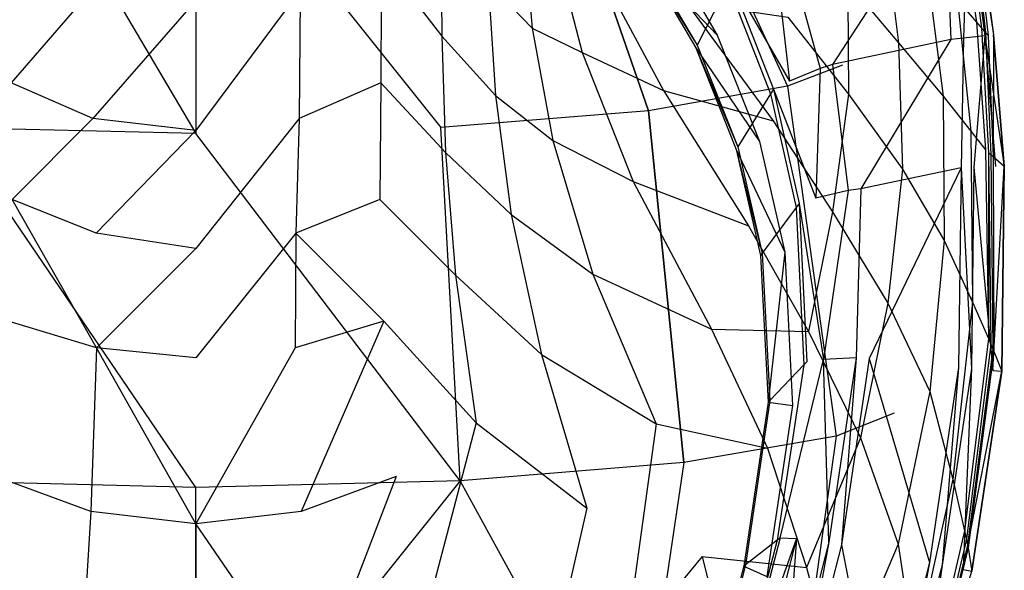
# Model space of a CAD drawing. Extents: x 0 to 0.36, y -0.55 to 0.
# Tile 14 of 25: x 0.141 to 0.36, y -0.353 to -0.231. Entities that reach past the tile are written whole.
import ezdxf

# ---------------------------------------------------------------- set-up
doc = ezdxf.new("R2010")
doc.units = 0
doc.layers.add('L0_WC_N_767710__0___REPLACEMTFO', color=7, linetype='CONTINUOUS')

msp = doc.modelspace()

# ---------------------------------------------------------------- linework, layer by layer
at = {"layer": 'L0_WC_N_767710__0___REPLACEMTFO', "color": 8}
for points, invisible_edges in [([(0.290949, -0.174881, 0.28853), (0.280807, -0.178209, 0.25184), (0.323996, -0.240757, 0.295635), (0.290949, -0.174881, 0.28853)], 14), ([(0.280807, -0.178209, 0.25184), (0.256995, -0.182592, 0.220623), (0.31171, -0.245373, 0.247375), (0.280807, -0.178209, 0.25184)], 14), ([(0.280807, -0.178209, 0.25184), (0.31171, -0.245373, 0.247375), (0.323996, -0.240757, 0.295635), (0.280807, -0.178209, 0.25184)], 14), ([(0.256995, -0.182592, 0.220623), (0.221752, -0.185302, 0.199505), (0.234556, -0.254635, 0.178986), (0.256995, -0.182592, 0.220623)], 14), ([(0.280807, -0.250925, 0.206379), (0.256995, -0.182592, 0.220623), (0.234556, -0.254635, 0.178986), (0.280807, -0.250925, 0.206379)], 14), ([(0.256995, -0.182592, 0.220623), (0.280807, -0.250925, 0.206379), (0.31171, -0.245373, 0.247375), (0.256995, -0.182592, 0.220623)], 14), ([(0.18, -0.255937, 0.169367), (0.138248, -0.185302, 0.199505), (0.125444, -0.254635, 0.178986), (0.18, -0.255937, 0.169367)], 13), ([(0.138248, -0.185302, 0.199505), (0.18, -0.255937, 0.169367), (0.18, -0.186295, 0.192136), (0.138248, -0.185302, 0.199505)], 14), ([(0.18, -0.186295, 0.192136), (0.234556, -0.254635, 0.178986), (0.221752, -0.185302, 0.199505), (0.18, -0.186295, 0.192136)], 14), ([(0.234556, -0.254635, 0.178986), (0.18, -0.186295, 0.192136), (0.18, -0.255937, 0.169367), (0.234556, -0.254635, 0.178986)], 13), ([(0.349275, -0.201923, 0.30366), (0.353842, -0.231167, 0.30299), (0.349556, -0.226242, 0.283064), (0.349275, -0.201923, 0.30366)], 14), ([(0.349275, -0.201923, 0.30366), (0.351363, -0.203689, 0.309002), (0.353842, -0.231167, 0.30299), (0.349275, -0.201923, 0.30366)], 14), ([(0.351363, -0.203689, 0.309002), (0.354909, -0.232451, 0.307774), (0.353842, -0.231167, 0.30299), (0.351363, -0.203689, 0.309002)], 14), ([(0.351363, -0.203689, 0.309002), (0.352569, -0.20461, 0.312911), (0.354909, -0.232451, 0.307774), (0.351363, -0.203689, 0.309002)], 14), ([(0.321763, -0.240612, 0.360159), (0.344156, -0.206061, 0.360159), (0.31142, -0.214233, 0.360159), (0.321763, -0.240612, 0.360159)], 13), ([(0.344156, -0.206061, 0.360159), (0.321763, -0.240612, 0.360159), (0.348112, -0.235002, 0.360159), (0.344156, -0.206061, 0.360159)], 14), ([(0.348112, -0.235002, 0.360159), (0.346982, -0.205675, 0.360159), (0.344156, -0.206061, 0.360159), (0.348112, -0.235002, 0.360159)], 13), ([(0.350949, -0.234694, 0.360159), (0.351694, -0.20503, 0.358283), (0.346982, -0.205675, 0.360159), (0.350949, -0.234694, 0.360159)], 13), ([(0.346982, -0.205675, 0.360159), (0.348112, -0.235002, 0.360159), (0.350949, -0.234694, 0.360159), (0.346982, -0.205675, 0.360159)], 14), ([(0.351694, -0.20503, 0.358283), (0.350949, -0.234694, 0.360159), (0.35569, -0.234186, 0.358283), (0.351694, -0.20503, 0.358283)], 14), ([(0.353599, -0.204769, 0.353756), (0.351694, -0.20503, 0.358283), (0.357633, -0.233981, 0.353755), (0.353599, -0.204769, 0.353756)], 14), ([(0.351694, -0.20503, 0.358283), (0.35569, -0.234186, 0.358283), (0.357633, -0.233981, 0.353755), (0.351694, -0.20503, 0.358283)], 14), ([(0.352569, -0.20461, 0.312911), (0.353147, -0.204971, 0.315641), (0.355801, -0.233466, 0.311987), (0.352569, -0.20461, 0.312911)], 14), ([(0.352569, -0.20461, 0.312911), (0.355801, -0.233466, 0.311987), (0.354909, -0.232451, 0.307774), (0.352569, -0.20461, 0.312911)], 14), ([(0.353564, -0.204784, 0.350791), (0.357615, -0.233988, 0.350791), (0.353147, -0.204971, 0.315641), (0.353564, -0.204784, 0.350791)], 14), ([(0.353147, -0.204971, 0.315641), (0.357615, -0.233988, 0.350791), (0.356424, -0.234124, 0.315116), (0.353147, -0.204971, 0.315641)], 14), ([(0.353147, -0.204971, 0.315641), (0.356424, -0.234124, 0.315116), (0.355801, -0.233466, 0.311987), (0.353147, -0.204971, 0.315641)], 14), ([(0.357633, -0.233981, 0.353755), (0.353564, -0.204784, 0.350791), (0.353599, -0.204769, 0.353756), (0.357633, -0.233981, 0.353755)], 14), ([(0.353564, -0.204784, 0.350791), (0.357633, -0.233981, 0.353755), (0.357615, -0.233988, 0.350791), (0.353564, -0.204784, 0.350791)], 13), ([(0.234536, -0.207336, 0.040068), (0.234729, -0.234235, 0.05273), (0.221329, -0.216843, 0.024404), (0.234536, -0.207336, 0.040068)], 14), ([(0.234536, -0.207336, 0.040068), (0.245118, -0.222417, 0.068796), (0.234729, -0.234235, 0.05273), (0.234536, -0.207336, 0.040068)], 14), ([(0.252667, -0.209013, 0.086273), (0.254902, -0.232489, 0.099644), (0.245118, -0.222417, 0.068796), (0.252667, -0.209013, 0.086273)], 14), ([(0.252667, -0.209013, 0.086273), (0.2602, -0.21527, 0.117436), (0.254902, -0.232489, 0.099644), (0.252667, -0.209013, 0.086273)], 14), ([(0.333263, -0.210032, 0.248315), (0.33641, -0.235722, 0.241692), (0.325126, -0.222225, 0.225454), (0.333263, -0.210032, 0.248315)], 14), ([(0.333263, -0.210032, 0.248315), (0.342748, -0.219077, 0.264729), (0.33641, -0.235722, 0.241692), (0.333263, -0.210032, 0.248315)], 14), ([(0.283515, -0.212571, 0.267567), (0.296096, -0.234051, 0.270416), (0.279202, -0.216294, 0.274714), (0.283515, -0.212571, 0.267567)], 14), ([(0.319029, -0.241454, 0.360159), (0.31142, -0.214233, 0.360159), (0.308844, -0.215478, 0.360159), (0.319029, -0.241454, 0.360159)], 13), ([(0.31142, -0.214233, 0.360159), (0.319029, -0.241454, 0.360159), (0.321763, -0.240612, 0.360159), (0.31142, -0.214233, 0.360159)], 14), ([(0.156785, -0.223982, 0.012054), (0.138835, -0.244684, 0.037902), (0.138671, -0.216843, 0.024404), (0.156785, -0.223982, 0.012054)], 14), ([(0.221329, -0.216843, 0.024404), (0.221165, -0.244684, 0.037902), (0.203215, -0.223982, 0.012054), (0.221329, -0.216843, 0.024404)], 14), ([(0.221329, -0.216843, 0.024404), (0.234729, -0.234235, 0.05273), (0.221165, -0.244684, 0.037902), (0.221329, -0.216843, 0.024404)], 14), ([(0.2602, -0.21527, 0.117436), (0.265994, -0.237936, 0.132129), (0.254902, -0.232489, 0.099644), (0.2602, -0.21527, 0.117436)], 14), ([(0.2602, -0.21527, 0.117436), (0.269275, -0.218761, 0.146344), (0.265994, -0.237936, 0.132129), (0.2602, -0.21527, 0.117436)], 14), ([(0.279202, -0.216294, 0.274714), (0.291586, -0.236239, 0.280369), (0.279472, -0.215648, 0.277641), (0.279202, -0.216294, 0.274714)], 14), ([(0.291586, -0.236239, 0.280369), (0.279202, -0.216294, 0.274714), (0.291276, -0.236845, 0.277437), (0.291586, -0.236239, 0.280369)], 13), ([(0.279202, -0.216294, 0.274714), (0.296096, -0.234051, 0.270416), (0.291276, -0.236845, 0.277437), (0.279202, -0.216294, 0.274714)], 14), ([(0.279472, -0.215648, 0.277641), (0.291586, -0.236239, 0.280369), (0.298468, -0.222782, 0.345447), (0.279472, -0.215648, 0.277641)], 14), ([(0.312186, -0.244265, 0.357483), (0.308844, -0.215478, 0.360159), (0.302448, -0.219277, 0.35749), (0.312186, -0.244265, 0.357483)], 13), ([(0.308844, -0.215478, 0.360159), (0.312186, -0.244265, 0.357483), (0.319029, -0.241454, 0.360159), (0.308844, -0.215478, 0.360159)], 14), ([(0.269275, -0.218761, 0.146344), (0.284104, -0.246371, 0.163434), (0.265994, -0.237936, 0.132129), (0.269275, -0.218761, 0.146344)], 14), ([(0.269275, -0.218761, 0.146344), (0.289072, -0.226687, 0.174788), (0.284104, -0.246371, 0.163434), (0.269275, -0.218761, 0.146344)], 14), ([(0.342748, -0.219077, 0.264729), (0.346382, -0.247644, 0.260169), (0.33641, -0.235722, 0.241692), (0.342748, -0.219077, 0.264729)], 14), ([(0.342748, -0.219077, 0.264729), (0.349556, -0.226242, 0.283064), (0.346382, -0.247644, 0.260169), (0.342748, -0.219077, 0.264729)], 14), ([(0.29906, -0.221624, 0.351048), (0.312186, -0.244265, 0.357483), (0.302448, -0.219277, 0.35749), (0.29906, -0.221624, 0.351048)], 14), ([(0.245118, -0.222417, 0.068796), (0.246723, -0.24748, 0.083432), (0.234729, -0.234235, 0.05273), (0.245118, -0.222417, 0.068796)], 14), ([(0.245118, -0.222417, 0.068796), (0.254902, -0.232489, 0.099644), (0.246723, -0.24748, 0.083432), (0.245118, -0.222417, 0.068796)], 14), ([(0.298468, -0.222782, 0.345447), (0.291586, -0.236239, 0.280369), (0.307962, -0.247096, 0.345664), (0.298468, -0.222782, 0.345447)], 14), ([(0.29906, -0.221624, 0.351048), (0.298468, -0.222782, 0.345447), (0.308593, -0.246076, 0.351024), (0.29906, -0.221624, 0.351048)], 14), ([(0.298468, -0.222782, 0.345447), (0.307962, -0.247096, 0.345664), (0.308593, -0.246076, 0.351024), (0.298468, -0.222782, 0.345447)], 14), ([(0.312186, -0.244265, 0.357483), (0.29906, -0.221624, 0.351048), (0.308593, -0.246076, 0.351024), (0.312186, -0.244265, 0.357483)], 13), ([(0.325126, -0.222225, 0.225454), (0.325285, -0.247171, 0.216816), (0.311784, -0.230024, 0.201662), (0.325126, -0.222225, 0.225454)], 14), ([(0.325126, -0.222225, 0.225454), (0.33641, -0.235722, 0.241692), (0.325285, -0.247171, 0.216816), (0.325126, -0.222225, 0.225454)], 14), ([(0.157046, -0.252592, 0.026384), (0.138835, -0.244684, 0.037902), (0.156785, -0.223982, 0.012054), (0.157046, -0.252592, 0.026384)], 14), ([(0.18, -0.226323, 0.007526), (0.157046, -0.252592, 0.026384), (0.156785, -0.223982, 0.012054), (0.18, -0.226323, 0.007526)], 14), ([(0.203215, -0.223982, 0.012054), (0.18, -0.255281, 0.022056), (0.18, -0.226323, 0.007526), (0.203215, -0.223982, 0.012054)], 14), ([(0.203215, -0.223982, 0.012054), (0.202954, -0.252592, 0.026384), (0.18, -0.255281, 0.022056), (0.203215, -0.223982, 0.012054)], 14), ([(0.221165, -0.244684, 0.037902), (0.202954, -0.252592, 0.026384), (0.203215, -0.223982, 0.012054), (0.221165, -0.244684, 0.037902)], 14), ([(0.18, -0.255281, 0.022056), (0.157046, -0.252592, 0.026384), (0.18, -0.226323, 0.007526), (0.18, -0.255281, 0.022056)], 14), ([(0.289072, -0.226687, 0.174788), (0.308526, -0.253159, 0.191932), (0.284104, -0.246371, 0.163434), (0.289072, -0.226687, 0.174788)], 14), ([(0.289072, -0.226687, 0.174788), (0.311784, -0.230024, 0.201662), (0.308526, -0.253159, 0.191932), (0.289072, -0.226687, 0.174788)], 14), ([(0.349556, -0.226242, 0.283064), (0.352565, -0.255423, 0.282062), (0.346382, -0.247644, 0.260169), (0.349556, -0.226242, 0.283064)], 14), ([(0.349556, -0.226242, 0.283064), (0.353842, -0.231167, 0.30299), (0.352565, -0.255423, 0.282062), (0.349556, -0.226242, 0.283064)], 14), ([(0.311784, -0.230024, 0.201662), (0.325285, -0.247171, 0.216816), (0.308526, -0.253159, 0.191932), (0.311784, -0.230024, 0.201662)], 14), ([(0.353842, -0.231167, 0.30299), (0.355835, -0.259559, 0.302066), (0.352565, -0.255423, 0.282062), (0.353842, -0.231167, 0.30299)], 14), ([(0.353842, -0.231167, 0.30299), (0.354909, -0.232451, 0.307774), (0.355835, -0.259559, 0.302066), (0.353842, -0.231167, 0.30299)], 14), ([(0.234729, -0.234235, 0.05273), (0.235536, -0.260143, 0.06864), (0.221165, -0.244684, 0.037902), (0.234729, -0.234235, 0.05273)], 14), ([(0.234729, -0.234235, 0.05273), (0.246723, -0.24748, 0.083432), (0.235536, -0.260143, 0.06864), (0.234729, -0.234235, 0.05273)], 14), ([(0.254902, -0.232489, 0.099644), (0.259438, -0.257474, 0.116313), (0.246723, -0.24748, 0.083432), (0.254902, -0.232489, 0.099644)], 14), ([(0.254902, -0.232489, 0.099644), (0.265994, -0.237936, 0.132129), (0.259438, -0.257474, 0.116313), (0.254902, -0.232489, 0.099644)], 14), ([(0.296096, -0.234051, 0.270416), (0.305469, -0.257722, 0.273556), (0.291276, -0.236845, 0.277437), (0.296096, -0.234051, 0.270416)], 14), ([(0.35325, -0.263472, 0.360159), (0.35569, -0.234186, 0.358283), (0.350949, -0.234694, 0.360159), (0.35325, -0.263472, 0.360159)], 13), ([(0.35569, -0.234186, 0.358283), (0.35325, -0.263472, 0.360159), (0.358025, -0.263313, 0.358283), (0.35569, -0.234186, 0.358283)], 14), ([(0.354909, -0.232451, 0.307774), (0.356487, -0.260163, 0.306408), (0.355835, -0.259559, 0.302066), (0.354909, -0.232451, 0.307774)], 14), ([(0.354909, -0.232451, 0.307774), (0.355801, -0.233466, 0.311987), (0.356487, -0.260163, 0.306408), (0.354909, -0.232451, 0.307774)], 14), ([(0.35569, -0.234186, 0.358283), (0.36, -0.263247, 0.353755), (0.357633, -0.233981, 0.353755), (0.35569, -0.234186, 0.358283)], 14), ([(0.36, -0.263247, 0.353755), (0.35569, -0.234186, 0.358283), (0.358025, -0.263313, 0.358283), (0.36, -0.263247, 0.353755)], 13), ([(0.355801, -0.233466, 0.311987), (0.357036, -0.260655, 0.310372), (0.356487, -0.260163, 0.306408), (0.355801, -0.233466, 0.311987)], 14), ([(0.355801, -0.233466, 0.311987), (0.356424, -0.234124, 0.315116), (0.357036, -0.260655, 0.310372), (0.355801, -0.233466, 0.311987)], 14), ([(0.357615, -0.233988, 0.350791), (0.357534, -0.261084, 0.314311), (0.356424, -0.234124, 0.315116), (0.357615, -0.233988, 0.350791)], 14), ([(0.356424, -0.234124, 0.315116), (0.357534, -0.261084, 0.314311), (0.357036, -0.260655, 0.310372), (0.356424, -0.234124, 0.315116)], 14), ([(0.357615, -0.233988, 0.350791), (0.359995, -0.263248, 0.350791), (0.357534, -0.261084, 0.314311), (0.357615, -0.233988, 0.350791)], 14), ([(0.36, -0.263247, 0.353755), (0.357615, -0.233988, 0.350791), (0.357633, -0.233981, 0.353755), (0.36, -0.263247, 0.353755)], 14), ([(0.357615, -0.233988, 0.350791), (0.36, -0.263247, 0.353755), (0.359995, -0.263248, 0.350791), (0.357615, -0.233988, 0.350791)], 13), ([(0.291276, -0.236845, 0.277437), (0.300628, -0.25894, 0.283375), (0.291586, -0.236239, 0.280369), (0.291276, -0.236845, 0.277437)], 14), ([(0.291586, -0.236239, 0.280369), (0.300628, -0.25894, 0.283375), (0.307962, -0.247096, 0.345664), (0.291586, -0.236239, 0.280369)], 14), ([(0.32805, -0.268276, 0.360159), (0.348112, -0.235002, 0.360159), (0.321763, -0.240612, 0.360159), (0.32805, -0.268276, 0.360159)], 13), ([(0.33641, -0.235722, 0.241692), (0.337345, -0.263892, 0.234766), (0.325285, -0.247171, 0.216816), (0.33641, -0.235722, 0.241692)], 14), ([(0.348112, -0.235002, 0.360159), (0.32805, -0.268276, 0.360159), (0.350396, -0.263568, 0.360159), (0.348112, -0.235002, 0.360159)], 14), ([(0.33641, -0.235722, 0.241692), (0.346382, -0.247644, 0.260169), (0.337345, -0.263892, 0.234766), (0.33641, -0.235722, 0.241692)], 14), ([(0.350396, -0.263568, 0.360159), (0.350949, -0.234694, 0.360159), (0.348112, -0.235002, 0.360159), (0.350396, -0.263568, 0.360159)], 13), ([(0.350949, -0.234694, 0.360159), (0.350396, -0.263568, 0.360159), (0.35325, -0.263472, 0.360159), (0.350949, -0.234694, 0.360159)], 14), ([(0.265994, -0.237936, 0.132129), (0.27739, -0.266659, 0.151587), (0.259438, -0.257474, 0.116313), (0.265994, -0.237936, 0.132129)], 14), ([(0.265994, -0.237936, 0.132129), (0.284104, -0.246371, 0.163434), (0.27739, -0.266659, 0.151587), (0.265994, -0.237936, 0.132129)], 14), ([(0.300628, -0.25894, 0.283375), (0.291276, -0.236845, 0.277437), (0.300283, -0.259499, 0.280439), (0.300628, -0.25894, 0.283375)], 13), ([(0.291276, -0.236845, 0.277437), (0.305469, -0.257722, 0.273556), (0.300283, -0.259499, 0.280439), (0.291276, -0.236845, 0.277437)], 14), ([(0.323996, -0.240757, 0.295635), (0.31171, -0.245373, 0.247375), (0.335494, -0.318259, 0.303811), (0.323996, -0.240757, 0.295635)], 14), ([(0.325213, -0.268665, 0.360159), (0.321763, -0.240612, 0.360159), (0.319029, -0.241454, 0.360159), (0.325213, -0.268665, 0.360159)], 13), ([(0.321763, -0.240612, 0.360159), (0.325213, -0.268665, 0.360159), (0.32805, -0.268276, 0.360159), (0.321763, -0.240612, 0.360159)], 14), ([(0.318056, -0.270352, 0.357476), (0.319029, -0.241454, 0.360159), (0.312186, -0.244265, 0.357483), (0.318056, -0.270352, 0.357476)], 13), ([(0.319029, -0.241454, 0.360159), (0.318056, -0.270352, 0.357476), (0.325213, -0.268665, 0.360159), (0.319029, -0.241454, 0.360159)], 14), ([(0.157046, -0.252592, 0.026384), (0.139073, -0.270618, 0.055296), (0.138835, -0.244684, 0.037902), (0.157046, -0.252592, 0.026384)], 14), ([(0.221165, -0.244684, 0.037902), (0.220927, -0.270618, 0.055296), (0.202954, -0.252592, 0.026384), (0.221165, -0.244684, 0.037902)], 14), ([(0.221165, -0.244684, 0.037902), (0.235536, -0.260143, 0.06864), (0.220927, -0.270618, 0.055296), (0.221165, -0.244684, 0.037902)], 14), ([(0.31171, -0.245373, 0.247375), (0.280807, -0.250925, 0.206379), (0.322562, -0.323325, 0.251507), (0.31171, -0.245373, 0.247375)], 14), ([(0.308593, -0.246076, 0.351024), (0.318056, -0.270352, 0.357476), (0.312186, -0.244265, 0.357483), (0.308593, -0.246076, 0.351024)], 14), ([(0.31171, -0.245373, 0.247375), (0.322562, -0.323325, 0.251507), (0.335494, -0.318259, 0.303811), (0.31171, -0.245373, 0.247375)], 14), ([(0.246723, -0.24748, 0.083432), (0.250156, -0.274024, 0.102124), (0.235536, -0.260143, 0.06864), (0.246723, -0.24748, 0.083432)], 14), ([(0.246723, -0.24748, 0.083432), (0.259438, -0.257474, 0.116313), (0.250156, -0.274024, 0.102124), (0.246723, -0.24748, 0.083432)], 14), ([(0.284104, -0.246371, 0.163434), (0.303056, -0.276514, 0.182239), (0.27739, -0.266659, 0.151587), (0.284104, -0.246371, 0.163434)], 14), ([(0.284104, -0.246371, 0.163434), (0.308526, -0.253159, 0.191932), (0.303056, -0.276514, 0.182239), (0.284104, -0.246371, 0.163434)], 14), ([(0.307962, -0.247096, 0.345664), (0.300628, -0.25894, 0.283375), (0.313683, -0.272447, 0.34589), (0.307962, -0.247096, 0.345664)], 14), ([(0.308593, -0.246076, 0.351024), (0.307962, -0.247096, 0.345664), (0.314334, -0.271571, 0.351), (0.308593, -0.246076, 0.351024)], 14), ([(0.307962, -0.247096, 0.345664), (0.313683, -0.272447, 0.34589), (0.314334, -0.271571, 0.351), (0.307962, -0.247096, 0.345664)], 14), ([(0.325285, -0.247171, 0.216816), (0.321749, -0.273404, 0.208646), (0.308526, -0.253159, 0.191932), (0.325285, -0.247171, 0.216816)], 14), ([(0.318056, -0.270352, 0.357476), (0.308593, -0.246076, 0.351024), (0.314334, -0.271571, 0.351), (0.318056, -0.270352, 0.357476)], 13), ([(0.325285, -0.247171, 0.216816), (0.337345, -0.263892, 0.234766), (0.321749, -0.273404, 0.208646), (0.325285, -0.247171, 0.216816)], 14), ([(0.346382, -0.247644, 0.260169), (0.346628, -0.279751, 0.255401), (0.337345, -0.263892, 0.234766), (0.346382, -0.247644, 0.260169)], 14), ([(0.346382, -0.247644, 0.260169), (0.352565, -0.255423, 0.282062), (0.346628, -0.279751, 0.255401), (0.346382, -0.247644, 0.260169)], 14), ([(0.280807, -0.250925, 0.206379), (0.234556, -0.254635, 0.178986), (0.238845, -0.333278, 0.177917), (0.280807, -0.250925, 0.206379)], 14), ([(0.288642, -0.329258, 0.207551), (0.280807, -0.250925, 0.206379), (0.238845, -0.333278, 0.177917), (0.288642, -0.329258, 0.207551)], 14), ([(0.280807, -0.250925, 0.206379), (0.288642, -0.329258, 0.207551), (0.322562, -0.323325, 0.251507), (0.280807, -0.250925, 0.206379)], 14), ([(0.157779, -0.278153, 0.045015), (0.139073, -0.270618, 0.055296), (0.157046, -0.252592, 0.026384), (0.157779, -0.278153, 0.045015)], 14), ([(0.18, -0.255281, 0.022056), (0.157779, -0.278153, 0.045015), (0.157046, -0.252592, 0.026384), (0.18, -0.255281, 0.022056)], 14), ([(0.202954, -0.252592, 0.026384), (0.18, -0.281539, 0.04026), (0.18, -0.255281, 0.022056), (0.202954, -0.252592, 0.026384)], 14), ([(0.202954, -0.252592, 0.026384), (0.202221, -0.278153, 0.045015), (0.18, -0.281539, 0.04026), (0.202954, -0.252592, 0.026384)], 14), ([(0.220927, -0.270618, 0.055296), (0.202221, -0.278153, 0.045015), (0.202954, -0.252592, 0.026384), (0.220927, -0.270618, 0.055296)], 14), ([(0.308526, -0.253159, 0.191932), (0.321749, -0.273404, 0.208646), (0.303056, -0.276514, 0.182239), (0.308526, -0.253159, 0.191932)], 14), ([(0.18, -0.33476, 0.167072), (0.125444, -0.254635, 0.178986), (0.121155, -0.333278, 0.177917), (0.18, -0.33476, 0.167072)], 14), ([(0.18, -0.255937, 0.169367), (0.125444, -0.254635, 0.178986), (0.18, -0.33476, 0.167072), (0.18, -0.255937, 0.169367)], 14), ([(0.18, -0.281539, 0.04026), (0.157779, -0.278153, 0.045015), (0.18, -0.255281, 0.022056), (0.18, -0.281539, 0.04026)], 14), ([(0.238845, -0.333278, 0.177917), (0.234556, -0.254635, 0.178986), (0.18, -0.255937, 0.169367), (0.238845, -0.333278, 0.177917)], 14), ([(0.238845, -0.333278, 0.177917), (0.18, -0.255937, 0.169367), (0.18, -0.33476, 0.167072), (0.238845, -0.333278, 0.177917)], 14), ([(0.352565, -0.255423, 0.282062), (0.352932, -0.293493, 0.279806), (0.346628, -0.279751, 0.255401), (0.352565, -0.255423, 0.282062)], 14), ([(0.352565, -0.255423, 0.282062), (0.355835, -0.259559, 0.302066), (0.352932, -0.293493, 0.279806), (0.352565, -0.255423, 0.282062)], 14), ([(0.259438, -0.257474, 0.116313), (0.268379, -0.287261, 0.138896), (0.250156, -0.274024, 0.102124), (0.259438, -0.257474, 0.116313)], 14), ([(0.259438, -0.257474, 0.116313), (0.27739, -0.266659, 0.151587), (0.268379, -0.287261, 0.138896), (0.259438, -0.257474, 0.116313)], 14), ([(0.305469, -0.257722, 0.273556), (0.311135, -0.282414, 0.276831), (0.300283, -0.259499, 0.280439), (0.305469, -0.257722, 0.273556)], 14), ([(0.235536, -0.260143, 0.06864), (0.237781, -0.287536, 0.088924), (0.220927, -0.270618, 0.055296), (0.235536, -0.260143, 0.06864)], 14), ([(0.235536, -0.260143, 0.06864), (0.250156, -0.274024, 0.102124), (0.237781, -0.287536, 0.088924), (0.235536, -0.260143, 0.06864)], 14), ([(0.300283, -0.259499, 0.280439), (0.306119, -0.282634, 0.286513), (0.300628, -0.25894, 0.283375), (0.300283, -0.259499, 0.280439)], 14), ([(0.306119, -0.282634, 0.286513), (0.300283, -0.259499, 0.280439), (0.305744, -0.283139, 0.283571), (0.306119, -0.282634, 0.286513)], 13), ([(0.300283, -0.259499, 0.280439), (0.311135, -0.282414, 0.276831), (0.305744, -0.283139, 0.283571), (0.300283, -0.259499, 0.280439)], 14), ([(0.300628, -0.25894, 0.283375), (0.306119, -0.282634, 0.286513), (0.313683, -0.272447, 0.34589), (0.300628, -0.25894, 0.283375)], 14), ([(0.355835, -0.259559, 0.302066), (0.356464, -0.301591, 0.30155), (0.352932, -0.293493, 0.279806), (0.355835, -0.259559, 0.302066)], 14), ([(0.356487, -0.260163, 0.306408), (0.356464, -0.301591, 0.30155), (0.355835, -0.259559, 0.302066), (0.356487, -0.260163, 0.306408)], 14), ([(0.356464, -0.301591, 0.30155), (0.356487, -0.260163, 0.306408), (0.357032, -0.302892, 0.305225), (0.356464, -0.301591, 0.30155)], 13), ([(0.356487, -0.260163, 0.306408), (0.357036, -0.260655, 0.310372), (0.357032, -0.302892, 0.305225), (0.356487, -0.260163, 0.306408)], 14), ([(0.357036, -0.260655, 0.310372), (0.357479, -0.303947, 0.309506), (0.357032, -0.302892, 0.305225), (0.357036, -0.260655, 0.310372)], 14), ([(0.357036, -0.260655, 0.310372), (0.357534, -0.261084, 0.314311), (0.357479, -0.303947, 0.309506), (0.357036, -0.260655, 0.310372)], 14), ([(0.357534, -0.261084, 0.314311), (0.35769, -0.30448, 0.31397), (0.357479, -0.303947, 0.309506), (0.357534, -0.261084, 0.314311)], 14), ([(0.357534, -0.261084, 0.314311), (0.359995, -0.263248, 0.350791), (0.35769, -0.30448, 0.31397), (0.357534, -0.261084, 0.314311)], 14), ([(0.337345, -0.263892, 0.234766), (0.334085, -0.293713, 0.227978), (0.321749, -0.273404, 0.208646), (0.337345, -0.263892, 0.234766)], 14), ([(0.32991, -0.30609, 0.360159), (0.350396, -0.263568, 0.360159), (0.32805, -0.268276, 0.360159), (0.32991, -0.30609, 0.360159)], 13), ([(0.350396, -0.263568, 0.360159), (0.32991, -0.30609, 0.360159), (0.349826, -0.308093, 0.360159), (0.350396, -0.263568, 0.360159)], 14), ([(0.337345, -0.263892, 0.234766), (0.346628, -0.279751, 0.255401), (0.334085, -0.293713, 0.227978), (0.337345, -0.263892, 0.234766)], 14), ([(0.352675, -0.308324, 0.360159), (0.350396, -0.263568, 0.360159), (0.349826, -0.308093, 0.360159), (0.352675, -0.308324, 0.360159)], 13), ([(0.350396, -0.263568, 0.360159), (0.352675, -0.308324, 0.360159), (0.35325, -0.263472, 0.360159), (0.350396, -0.263568, 0.360159)], 14), ([(0.357443, -0.308709, 0.358283), (0.35325, -0.263472, 0.360159), (0.352675, -0.308324, 0.360159), (0.357443, -0.308709, 0.358283)], 13), ([(0.35325, -0.263472, 0.360159), (0.357443, -0.308709, 0.358283), (0.358025, -0.263313, 0.358283), (0.35325, -0.263472, 0.360159)], 14), ([(0.36, -0.263247, 0.353755), (0.357443, -0.308709, 0.358283), (0.359427, -0.308869, 0.353755), (0.36, -0.263247, 0.353755)], 13), ([(0.357443, -0.308709, 0.358283), (0.36, -0.263247, 0.353755), (0.358025, -0.263313, 0.358283), (0.357443, -0.308709, 0.358283)], 14), ([(0.359995, -0.263248, 0.350791), (0.359427, -0.308869, 0.350791), (0.35769, -0.30448, 0.31397), (0.359995, -0.263248, 0.350791)], 14), ([(0.359427, -0.308869, 0.353755), (0.359995, -0.263248, 0.350791), (0.36, -0.263247, 0.353755), (0.359427, -0.308869, 0.353755)], 14), ([(0.359995, -0.263248, 0.350791), (0.359427, -0.308869, 0.353755), (0.359427, -0.308869, 0.350791), (0.359995, -0.263248, 0.350791)], 13), ([(0.27739, -0.266659, 0.151587), (0.294767, -0.299502, 0.172624), (0.268379, -0.287261, 0.138896), (0.27739, -0.266659, 0.151587)], 14), ([(0.27739, -0.266659, 0.151587), (0.303056, -0.276514, 0.182239), (0.294767, -0.299502, 0.172624), (0.27739, -0.266659, 0.151587)], 14), ([(0.319753, -0.306273, 0.357469), (0.325213, -0.268665, 0.360159), (0.318056, -0.270352, 0.357476), (0.319753, -0.306273, 0.357469)], 13), ([(0.325213, -0.268665, 0.360159), (0.319753, -0.306273, 0.357469), (0.327047, -0.305947, 0.360159), (0.325213, -0.268665, 0.360159)], 14), ([(0.327047, -0.305947, 0.360159), (0.32805, -0.268276, 0.360159), (0.325213, -0.268665, 0.360159), (0.327047, -0.305947, 0.360159)], 13), ([(0.32805, -0.268276, 0.360159), (0.327047, -0.305947, 0.360159), (0.32991, -0.30609, 0.360159), (0.32805, -0.268276, 0.360159)], 14), ([(0.157875, -0.303694, 0.066493), (0.138178, -0.297748, 0.076617), (0.139073, -0.270618, 0.055296), (0.157875, -0.303694, 0.066493)], 14), ([(0.157875, -0.303694, 0.066493), (0.139073, -0.270618, 0.055296), (0.157779, -0.278153, 0.045015), (0.157875, -0.303694, 0.066493)], 14), ([(0.221822, -0.297748, 0.076617), (0.202221, -0.278153, 0.045015), (0.220927, -0.270618, 0.055296), (0.221822, -0.297748, 0.076617)], 14), ([(0.220927, -0.270618, 0.055296), (0.237781, -0.287536, 0.088924), (0.221822, -0.297748, 0.076617), (0.220927, -0.270618, 0.055296)], 14), ([(0.314334, -0.271571, 0.351), (0.313683, -0.272447, 0.34589), (0.315996, -0.306778, 0.350976), (0.314334, -0.271571, 0.351)], 14), ([(0.314334, -0.271571, 0.351), (0.319753, -0.306273, 0.357469), (0.318056, -0.270352, 0.357476), (0.314334, -0.271571, 0.351)], 14), ([(0.319753, -0.306273, 0.357469), (0.314334, -0.271571, 0.351), (0.315996, -0.306778, 0.350976), (0.319753, -0.306273, 0.357469)], 13), ([(0.250156, -0.274024, 0.102124), (0.256972, -0.305199, 0.127594), (0.237781, -0.287536, 0.088924), (0.250156, -0.274024, 0.102124)], 14), ([(0.250156, -0.274024, 0.102124), (0.268379, -0.287261, 0.138896), (0.256972, -0.305199, 0.127594), (0.250156, -0.274024, 0.102124)], 14), ([(0.321749, -0.273404, 0.208646), (0.316406, -0.300071, 0.199918), (0.303056, -0.276514, 0.182239), (0.321749, -0.273404, 0.208646)], 14), ([(0.313683, -0.272447, 0.34589), (0.306119, -0.282634, 0.286513), (0.315348, -0.307461, 0.346211), (0.313683, -0.272447, 0.34589)], 14), ([(0.313683, -0.272447, 0.34589), (0.315348, -0.307461, 0.346211), (0.315996, -0.306778, 0.350976), (0.313683, -0.272447, 0.34589)], 14), ([(0.321749, -0.273404, 0.208646), (0.334085, -0.293713, 0.227978), (0.316406, -0.300071, 0.199918), (0.321749, -0.273404, 0.208646)], 14), ([(0.18, -0.281539, 0.04026), (0.157875, -0.303694, 0.066493), (0.157779, -0.278153, 0.045015), (0.18, -0.281539, 0.04026)], 14), ([(0.202221, -0.278153, 0.045015), (0.18, -0.305939, 0.060997), (0.18, -0.281539, 0.04026), (0.202221, -0.278153, 0.045015)], 14), ([(0.202221, -0.278153, 0.045015), (0.202125, -0.303694, 0.066493), (0.18, -0.305939, 0.060997), (0.202221, -0.278153, 0.045015)], 14), ([(0.221822, -0.297748, 0.076617), (0.202125, -0.303694, 0.066493), (0.202221, -0.278153, 0.045015), (0.221822, -0.297748, 0.076617)], 14), ([(0.303056, -0.276514, 0.182239), (0.316406, -0.300071, 0.199918), (0.294767, -0.299502, 0.172624), (0.303056, -0.276514, 0.182239)], 14), ([(0.346628, -0.279751, 0.255401), (0.343402, -0.313422, 0.250482), (0.334085, -0.293713, 0.227978), (0.346628, -0.279751, 0.255401)], 14), ([(0.346628, -0.279751, 0.255401), (0.352932, -0.293493, 0.279806), (0.343402, -0.313422, 0.250482), (0.346628, -0.279751, 0.255401)], 14), ([(0.18, -0.305939, 0.060997), (0.157875, -0.303694, 0.066493), (0.18, -0.281539, 0.04026), (0.18, -0.305939, 0.060997)], 14), ([(0.311135, -0.282414, 0.276831), (0.307418, -0.315825, 0.287901), (0.305744, -0.283139, 0.283571), (0.311135, -0.282414, 0.276831)], 14), ([(0.306119, -0.282634, 0.286513), (0.305744, -0.283139, 0.283571), (0.307819, -0.315402, 0.290851), (0.306119, -0.282634, 0.286513)], 14), ([(0.306119, -0.282634, 0.286513), (0.307819, -0.315402, 0.290851), (0.315348, -0.307461, 0.346211), (0.306119, -0.282634, 0.286513)], 14), ([(0.311135, -0.282414, 0.276831), (0.31283, -0.316539, 0.281357), (0.307418, -0.315825, 0.287901), (0.311135, -0.282414, 0.276831)], 14), ([(0.305744, -0.283139, 0.283571), (0.307418, -0.315825, 0.287901), (0.307819, -0.315402, 0.290851), (0.305744, -0.283139, 0.283571)], 14), ([(0.237781, -0.287536, 0.088924), (0.242396, -0.320357, 0.117202), (0.221822, -0.297748, 0.076617), (0.237781, -0.287536, 0.088924)], 14), ([(0.237781, -0.287536, 0.088924), (0.256972, -0.305199, 0.127594), (0.242396, -0.320357, 0.117202), (0.237781, -0.287536, 0.088924)], 14), ([(0.268379, -0.287261, 0.138896), (0.28251, -0.320628, 0.163354), (0.256972, -0.305199, 0.127594), (0.268379, -0.287261, 0.138896)], 14), ([(0.268379, -0.287261, 0.138896), (0.294767, -0.299502, 0.172624), (0.28251, -0.320628, 0.163354), (0.268379, -0.287261, 0.138896)], 14), ([(0.334085, -0.293713, 0.227978), (0.328006, -0.323703, 0.220964), (0.316406, -0.300071, 0.199918), (0.334085, -0.293713, 0.227978)], 14), ([(0.334085, -0.293713, 0.227978), (0.343402, -0.313422, 0.250482), (0.328006, -0.323703, 0.220964), (0.334085, -0.293713, 0.227978)], 14), ([(0.352932, -0.293493, 0.279806), (0.348548, -0.332957, 0.277389), (0.343402, -0.313422, 0.250482), (0.352932, -0.293493, 0.279806)], 14), ([(0.352932, -0.293493, 0.279806), (0.356464, -0.301591, 0.30155), (0.348548, -0.332957, 0.277389), (0.352932, -0.293493, 0.279806)], 14), ([(0.156565, -0.340163, 0.100718), (0.135409, -0.332379, 0.10789), (0.138178, -0.297748, 0.076617), (0.156565, -0.340163, 0.100718)], 14), ([(0.157875, -0.303694, 0.066493), (0.156565, -0.340163, 0.100718), (0.138178, -0.297748, 0.076617), (0.157875, -0.303694, 0.066493)], 14), ([(0.221822, -0.297748, 0.076617), (0.203435, -0.340163, 0.100718), (0.202125, -0.303694, 0.066493), (0.221822, -0.297748, 0.076617)], 14), ([(0.224591, -0.332379, 0.10789), (0.203435, -0.340163, 0.100718), (0.221822, -0.297748, 0.076617), (0.224591, -0.332379, 0.10789)], 14), ([(0.221822, -0.297748, 0.076617), (0.242396, -0.320357, 0.117202), (0.224591, -0.332379, 0.10789), (0.221822, -0.297748, 0.076617)], 14), ([(0.294767, -0.299502, 0.172624), (0.307267, -0.326011, 0.191637), (0.28251, -0.320628, 0.163354), (0.294767, -0.299502, 0.172624)], 14), ([(0.294767, -0.299502, 0.172624), (0.316406, -0.300071, 0.199918), (0.307267, -0.326011, 0.191637), (0.294767, -0.299502, 0.172624)], 14), ([(0.316406, -0.300071, 0.199918), (0.328006, -0.323703, 0.220964), (0.307267, -0.326011, 0.191637), (0.316406, -0.300071, 0.199918)], 14), ([(0.356464, -0.301591, 0.30155), (0.35115, -0.344476, 0.301352), (0.348548, -0.332957, 0.277389), (0.356464, -0.301591, 0.30155)], 14), ([(0.356464, -0.301591, 0.30155), (0.357032, -0.302892, 0.305225), (0.35115, -0.344476, 0.301352), (0.356464, -0.301591, 0.30155)], 14), ([(0.18, -0.342853, 0.096398), (0.156565, -0.340163, 0.100718), (0.157875, -0.303694, 0.066493), (0.18, -0.342853, 0.096398)], 14), ([(0.18, -0.342853, 0.096398), (0.157875, -0.303694, 0.066493), (0.18, -0.305939, 0.060997), (0.18, -0.342853, 0.096398)], 14), ([(0.202125, -0.303694, 0.066493), (0.18, -0.342853, 0.096398), (0.18, -0.305939, 0.060997), (0.202125, -0.303694, 0.066493)], 14), ([(0.203435, -0.340163, 0.100718), (0.18, -0.342853, 0.096398), (0.202125, -0.303694, 0.066493), (0.203435, -0.340163, 0.100718)], 14), ([(0.357032, -0.302892, 0.305225), (0.351569, -0.346327, 0.305418), (0.35115, -0.344476, 0.301352), (0.357032, -0.302892, 0.305225)], 14), ([(0.357032, -0.302892, 0.305225), (0.357479, -0.303947, 0.309506), (0.351569, -0.346327, 0.305418), (0.357032, -0.302892, 0.305225)], 14), ([(0.357479, -0.303947, 0.309506), (0.351833, -0.347607, 0.309603), (0.351569, -0.346327, 0.305418), (0.357479, -0.303947, 0.309506)], 14), ([(0.357479, -0.303947, 0.309506), (0.35769, -0.30448, 0.31397), (0.351833, -0.347607, 0.309603), (0.357479, -0.303947, 0.309506)], 14), ([(0.35769, -0.30448, 0.31397), (0.351934, -0.348238, 0.314057), (0.351833, -0.347607, 0.309603), (0.35769, -0.30448, 0.31397)], 14), ([(0.35769, -0.30448, 0.31397), (0.359427, -0.308869, 0.350791), (0.351934, -0.348238, 0.314057), (0.35769, -0.30448, 0.31397)], 14), ([(0.256972, -0.305199, 0.127594), (0.267005, -0.339365, 0.154767), (0.242396, -0.320357, 0.117202), (0.256972, -0.305199, 0.127594)], 14), ([(0.256972, -0.305199, 0.127594), (0.28251, -0.320628, 0.163354), (0.267005, -0.339365, 0.154767), (0.256972, -0.305199, 0.127594)], 14), ([(0.319753, -0.306273, 0.357469), (0.31006, -0.346017, 0.350961), (0.313725, -0.346133, 0.357465), (0.319753, -0.306273, 0.357469)], 13), ([(0.31006, -0.346017, 0.350961), (0.319753, -0.306273, 0.357469), (0.315996, -0.306778, 0.350976), (0.31006, -0.346017, 0.350961)], 14), ([(0.315996, -0.306778, 0.350976), (0.315348, -0.307461, 0.346211), (0.31006, -0.346017, 0.350961), (0.315996, -0.306778, 0.350976)], 14), ([(0.320923, -0.346969, 0.360159), (0.319753, -0.306273, 0.357469), (0.313725, -0.346133, 0.357465), (0.320923, -0.346969, 0.360159)], 14), ([(0.327047, -0.305947, 0.360159), (0.319753, -0.306273, 0.357469), (0.320923, -0.346969, 0.360159), (0.327047, -0.305947, 0.360159)], 14), ([(0.323722, -0.347537, 0.360159), (0.327047, -0.305947, 0.360159), (0.320923, -0.346969, 0.360159), (0.323722, -0.347537, 0.360159)], 13), ([(0.327047, -0.305947, 0.360159), (0.323722, -0.347537, 0.360159), (0.32991, -0.30609, 0.360159), (0.327047, -0.305947, 0.360159)], 14), ([(0.343341, -0.351523, 0.360159), (0.32991, -0.30609, 0.360159), (0.323722, -0.347537, 0.360159), (0.343341, -0.351523, 0.360159)], 13), ([(0.32991, -0.30609, 0.360159), (0.343341, -0.351523, 0.360159), (0.349826, -0.308093, 0.360159), (0.32991, -0.30609, 0.360159)], 14), ([(0.315348, -0.307461, 0.346211), (0.307819, -0.315402, 0.290851), (0.309452, -0.34649, 0.346581), (0.315348, -0.307461, 0.346211)], 14), ([(0.315348, -0.307461, 0.346211), (0.309452, -0.34649, 0.346581), (0.31006, -0.346017, 0.350961), (0.315348, -0.307461, 0.346211)], 14), ([(0.346141, -0.352092, 0.360159), (0.349826, -0.308093, 0.360159), (0.343341, -0.351523, 0.360159), (0.346141, -0.352092, 0.360159)], 13), ([(0.349826, -0.308093, 0.360159), (0.346141, -0.352092, 0.360159), (0.352675, -0.308324, 0.360159), (0.349826, -0.308093, 0.360159)], 14), ([(0.350827, -0.353044, 0.358283), (0.352675, -0.308324, 0.360159), (0.346141, -0.352092, 0.360159), (0.350827, -0.353044, 0.358283)], 13), ([(0.352675, -0.308324, 0.360159), (0.350827, -0.353044, 0.358283), (0.357443, -0.308709, 0.358283), (0.352675, -0.308324, 0.360159)], 14), ([(0.350827, -0.353044, 0.358283), (0.359427, -0.308869, 0.353755), (0.357443, -0.308709, 0.358283), (0.350827, -0.353044, 0.358283)], 14), ([(0.359427, -0.308869, 0.353755), (0.350827, -0.353044, 0.358283), (0.352773, -0.35344, 0.353755), (0.359427, -0.308869, 0.353755)], 13), ([(0.359427, -0.308869, 0.350791), (0.352773, -0.35344, 0.350791), (0.351934, -0.348238, 0.314057), (0.359427, -0.308869, 0.350791)], 14), ([(0.359427, -0.308869, 0.350791), (0.352773, -0.35344, 0.353755), (0.352773, -0.35344, 0.350791), (0.359427, -0.308869, 0.350791)], 13), ([(0.352773, -0.35344, 0.353755), (0.359427, -0.308869, 0.350791), (0.359427, -0.308869, 0.353755), (0.352773, -0.35344, 0.353755)], 14), ([(0.343402, -0.313422, 0.250482), (0.336343, -0.347386, 0.245209), (0.328006, -0.323703, 0.220964), (0.343402, -0.313422, 0.250482)], 14), ([(0.343402, -0.313422, 0.250482), (0.348548, -0.332957, 0.277389), (0.336343, -0.347386, 0.245209), (0.343402, -0.313422, 0.250482)], 14), ([(0.307819, -0.315402, 0.290851), (0.302384, -0.351996, 0.295694), (0.309452, -0.34649, 0.346581), (0.307819, -0.315402, 0.290851)], 14), ([(0.307819, -0.315402, 0.290851), (0.307418, -0.315825, 0.287901), (0.302384, -0.351996, 0.295694), (0.307819, -0.315402, 0.290851)], 14), ([(0.307418, -0.315825, 0.287901), (0.301972, -0.352316, 0.292734), (0.302384, -0.351996, 0.295694), (0.307418, -0.315825, 0.287901)], 14), ([(0.307418, -0.315825, 0.287901), (0.31283, -0.316539, 0.281357), (0.301972, -0.352316, 0.292734), (0.307418, -0.315825, 0.287901)], 14), ([(0.31283, -0.316539, 0.281357), (0.307091, -0.354608, 0.286406), (0.301972, -0.352316, 0.292734), (0.31283, -0.316539, 0.281357)], 14), ([(0.335494, -0.318259, 0.303811), (0.322562, -0.323325, 0.251507), (0.323691, -0.395589, 0.311813), (0.335494, -0.318259, 0.303811)], 14), ([(0.242396, -0.320357, 0.117202), (0.229241, -0.370388, 0.139907), (0.224591, -0.332379, 0.10789), (0.242396, -0.320357, 0.117202)], 14), ([(0.249276, -0.356005, 0.146742), (0.229241, -0.370388, 0.139907), (0.242396, -0.320357, 0.117202), (0.249276, -0.356005, 0.146742)], 14), ([(0.242396, -0.320357, 0.117202), (0.267005, -0.339365, 0.154767), (0.249276, -0.356005, 0.146742), (0.242396, -0.320357, 0.117202)], 14), ([(0.28251, -0.320628, 0.163354), (0.275559, -0.3709, 0.178643), (0.267005, -0.339365, 0.154767), (0.28251, -0.320628, 0.163354)], 14), ([(0.292711, -0.350169, 0.184752), (0.275559, -0.3709, 0.178643), (0.28251, -0.320628, 0.163354), (0.292711, -0.350169, 0.184752)], 14), ([(0.28251, -0.320628, 0.163354), (0.307267, -0.326011, 0.191637), (0.292711, -0.350169, 0.184752), (0.28251, -0.320628, 0.163354)], 14), ([(0.322562, -0.323325, 0.251507), (0.288642, -0.329258, 0.207551), (0.31171, -0.400198, 0.263608), (0.322562, -0.323325, 0.251507)], 14), ([(0.328006, -0.323703, 0.220964), (0.315988, -0.352635, 0.214874), (0.307267, -0.326011, 0.191637), (0.328006, -0.323703, 0.220964)], 14), ([(0.322562, -0.323325, 0.251507), (0.31171, -0.400198, 0.263608), (0.323691, -0.395589, 0.311813), (0.322562, -0.323325, 0.251507)], 14), ([(0.328006, -0.323703, 0.220964), (0.336343, -0.347386, 0.245209), (0.315988, -0.352635, 0.214874), (0.328006, -0.323703, 0.220964)], 14), ([(0.307267, -0.326011, 0.191637), (0.315988, -0.352635, 0.214874), (0.292711, -0.350169, 0.184752), (0.307267, -0.326011, 0.191637)], 14), ([(0.288642, -0.329258, 0.207551), (0.238845, -0.333278, 0.177917), (0.277471, -0.403748, 0.225621), (0.288642, -0.329258, 0.207551)], 14), ([(0.288642, -0.329258, 0.207551), (0.277471, -0.403748, 0.225621), (0.31171, -0.400198, 0.263608), (0.288642, -0.329258, 0.207551)], 14), ([(0.154066, -0.380687, 0.135611), (0.130759, -0.370388, 0.139907), (0.135409, -0.332379, 0.10789), (0.154066, -0.380687, 0.135611)], 14), ([(0.156565, -0.340163, 0.100718), (0.154066, -0.380687, 0.135611), (0.135409, -0.332379, 0.10789), (0.156565, -0.340163, 0.100718)], 14), ([(0.224591, -0.332379, 0.10789), (0.205934, -0.380687, 0.135611), (0.203435, -0.340163, 0.100718), (0.224591, -0.332379, 0.10789)], 14), ([(0.229241, -0.370388, 0.139907), (0.205934, -0.380687, 0.135611), (0.224591, -0.332379, 0.10789), (0.229241, -0.370388, 0.139907)], 14), ([(0.348548, -0.332957, 0.277389), (0.339986, -0.371723, 0.274832), (0.336343, -0.347386, 0.245209), (0.348548, -0.332957, 0.277389)], 14), ([(0.348548, -0.332957, 0.277389), (0.35115, -0.344476, 0.301352), (0.339986, -0.371723, 0.274832), (0.348548, -0.332957, 0.277389)], 14), ([(0.18, -0.33476, 0.167072), (0.121155, -0.333278, 0.177917), (0.127132, -0.407591, 0.198717), (0.18, -0.33476, 0.167072)], 14), ([(0.180001, -0.406734, 0.192927), (0.18, -0.33476, 0.167072), (0.127132, -0.407591, 0.198717), (0.180001, -0.406734, 0.192927)], 14), ([(0.238845, -0.333278, 0.177917), (0.18, -0.33476, 0.167072), (0.180001, -0.406734, 0.192927), (0.238845, -0.333278, 0.177917)], 14), ([(0.238845, -0.333278, 0.177917), (0.180001, -0.406734, 0.192927), (0.232868, -0.407591, 0.198717), (0.238845, -0.333278, 0.177917)], 14), ([(0.277471, -0.403748, 0.225621), (0.238845, -0.333278, 0.177917), (0.232868, -0.407591, 0.198717), (0.277471, -0.403748, 0.225621)], 14), ([(0.267005, -0.339365, 0.154767), (0.255674, -0.389085, 0.172695), (0.249276, -0.356005, 0.146742), (0.267005, -0.339365, 0.154767)], 14), ([(0.275559, -0.3709, 0.178643), (0.255674, -0.389085, 0.172695), (0.267005, -0.339365, 0.154767), (0.275559, -0.3709, 0.178643)], 14), ([(0.18, -0.38386, 0.134476), (0.154066, -0.380687, 0.135611), (0.156565, -0.340163, 0.100718), (0.18, -0.38386, 0.134476)], 14), ([(0.18, -0.342853, 0.096398), (0.18, -0.38386, 0.134476), (0.156565, -0.340163, 0.100718), (0.18, -0.342853, 0.096398)], 14), ([(0.205934, -0.380687, 0.135611), (0.18, -0.342853, 0.096398), (0.203435, -0.340163, 0.100718), (0.205934, -0.380687, 0.135611)], 14), ([(0.205934, -0.380687, 0.135611), (0.18, -0.38386, 0.134476), (0.18, -0.342853, 0.096398), (0.205934, -0.380687, 0.135611)], 14), ([(0.31006, -0.346017, 0.350961), (0.309452, -0.34649, 0.346581), (0.300302, -0.383588, 0.350956), (0.31006, -0.346017, 0.350961)], 14), ([(0.31006, -0.346017, 0.350961), (0.300302, -0.383588, 0.350956), (0.313725, -0.346133, 0.357465), (0.31006, -0.346017, 0.350961)], 14), ([(0.313725, -0.346133, 0.357465), (0.300302, -0.383588, 0.350956), (0.303871, -0.384202, 0.357463), (0.313725, -0.346133, 0.357465)], 14), ([(0.31089, -0.385916, 0.360159), (0.313725, -0.346133, 0.357465), (0.303871, -0.384202, 0.357463), (0.31089, -0.385916, 0.360159)], 13), ([(0.313725, -0.346133, 0.357465), (0.31089, -0.385916, 0.360159), (0.320923, -0.346969, 0.360159), (0.313725, -0.346133, 0.357465)], 14), ([(0.35115, -0.344476, 0.301352), (0.341433, -0.385919, 0.300991), (0.339986, -0.371723, 0.274832), (0.35115, -0.344476, 0.301352)], 14), ([(0.35115, -0.344476, 0.301352), (0.351569, -0.346327, 0.305418), (0.341433, -0.385919, 0.300991), (0.35115, -0.344476, 0.301352)], 14), ([(0.351569, -0.346327, 0.305418), (0.341665, -0.3882, 0.305445), (0.341433, -0.385919, 0.300991), (0.351569, -0.346327, 0.305418)], 14), ([(0.351569, -0.346327, 0.305418), (0.351833, -0.347607, 0.309603), (0.341665, -0.3882, 0.305445), (0.351569, -0.346327, 0.305418)], 14), ([(0.309452, -0.34649, 0.346581), (0.29975, -0.383868, 0.346944), (0.300302, -0.383588, 0.350956), (0.309452, -0.34649, 0.346581)], 14), ([(0.309452, -0.34649, 0.346581), (0.302384, -0.351996, 0.295694), (0.29975, -0.383868, 0.346944), (0.309452, -0.34649, 0.346581)], 14), ([(0.313612, -0.386784, 0.360159), (0.320923, -0.346969, 0.360159), (0.31089, -0.385916, 0.360159), (0.313612, -0.386784, 0.360159)], 13), ([(0.320923, -0.346969, 0.360159), (0.313612, -0.386784, 0.360159), (0.323722, -0.347537, 0.360159), (0.320923, -0.346969, 0.360159)], 14), ([(0.332692, -0.392864, 0.360159), (0.323722, -0.347537, 0.360159), (0.313612, -0.386784, 0.360159), (0.332692, -0.392864, 0.360159)], 13), ([(0.336343, -0.347386, 0.245209), (0.322892, -0.379079, 0.241227), (0.315988, -0.352635, 0.214874), (0.336343, -0.347386, 0.245209)], 14), ([(0.336343, -0.347386, 0.245209), (0.339986, -0.371723, 0.274832), (0.322892, -0.379079, 0.241227), (0.336343, -0.347386, 0.245209)], 14), ([(0.323722, -0.347537, 0.360159), (0.332692, -0.392864, 0.360159), (0.343341, -0.351523, 0.360159), (0.323722, -0.347537, 0.360159)], 14), ([(0.351833, -0.347607, 0.309603), (0.34177, -0.389577, 0.309569), (0.341665, -0.3882, 0.305445), (0.351833, -0.347607, 0.309603)], 14), ([(0.351833, -0.347607, 0.309603), (0.351934, -0.348238, 0.314057), (0.34177, -0.389577, 0.309569), (0.351833, -0.347607, 0.309603)], 14), ([(0.351934, -0.348238, 0.314057), (0.34178, -0.390249, 0.314027), (0.34177, -0.389577, 0.309569), (0.351934, -0.348238, 0.314057)], 14), ([(0.351934, -0.348238, 0.314057), (0.352773, -0.35344, 0.350791), (0.34178, -0.390249, 0.314027), (0.351934, -0.348238, 0.314057)], 14), ([(0.292711, -0.350169, 0.184752), (0.299977, -0.378932, 0.209544), (0.275559, -0.3709, 0.178643), (0.292711, -0.350169, 0.184752)], 14), ([(0.292711, -0.350169, 0.184752), (0.315988, -0.352635, 0.214874), (0.299977, -0.378932, 0.209544), (0.292711, -0.350169, 0.184752)], 14), ([(0.301972, -0.352316, 0.292734), (0.292924, -0.38733, 0.297365), (0.293333, -0.387122, 0.300335), (0.301972, -0.352316, 0.292734)], 14), ([(0.301972, -0.352316, 0.292734), (0.307091, -0.354608, 0.286406), (0.292924, -0.38733, 0.297365), (0.301972, -0.352316, 0.292734)], 14), ([(0.302384, -0.351996, 0.295694), (0.293333, -0.387122, 0.300335), (0.29975, -0.383868, 0.346944), (0.302384, -0.351996, 0.295694)], 14), ([(0.302384, -0.351996, 0.295694), (0.301972, -0.352316, 0.292734), (0.293333, -0.387122, 0.300335), (0.302384, -0.351996, 0.295694)], 14), ([(0.315988, -0.352635, 0.214874), (0.322892, -0.379079, 0.241227), (0.299977, -0.378932, 0.209544), (0.315988, -0.352635, 0.214874)], 14), ([(0.335414, -0.393732, 0.360159), (0.343341, -0.351523, 0.360159), (0.332692, -0.392864, 0.360159), (0.335414, -0.393732, 0.360159)], 13), ([(0.343341, -0.351523, 0.360159), (0.335414, -0.393732, 0.360159), (0.346141, -0.352092, 0.360159), (0.343341, -0.351523, 0.360159)], 14), ([(0.339971, -0.395184, 0.358283), (0.346141, -0.352092, 0.360159), (0.335414, -0.393732, 0.360159), (0.339971, -0.395184, 0.358283)], 13), ([(0.346141, -0.352092, 0.360159), (0.339971, -0.395184, 0.358283), (0.350827, -0.353044, 0.358283), (0.346141, -0.352092, 0.360159)], 14), ([(0.339971, -0.395184, 0.358283), (0.352773, -0.35344, 0.353755), (0.350827, -0.353044, 0.358283), (0.339971, -0.395184, 0.358283)], 14)]:
    msp.add_3dface(points, dxfattribs=dict(at, invisible_edges=invisible_edges))

doc.saveas('drawing.dxf')
